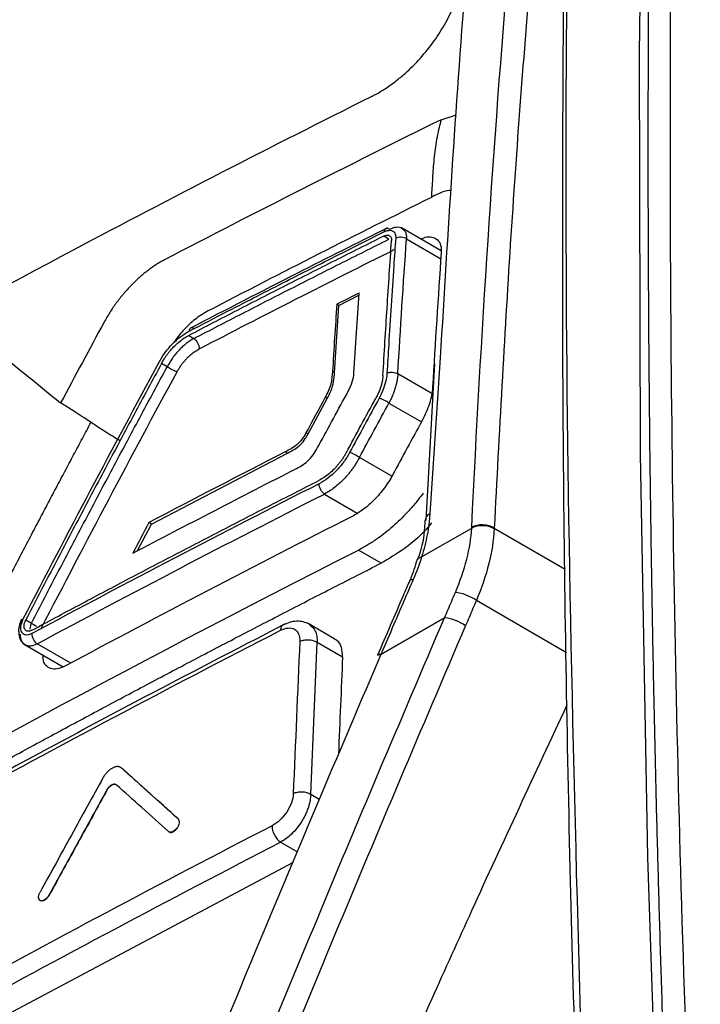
# Model space of a CAD drawing. Header units: millimetres. Extents: x -155 to 1130, y -373 to 1265.
# Tile 53 of 198: x 911 to 932, y 14 to 45. Entities that reach past the tile are written whole.
import ezdxf

# ---------------------------------------------------------------- set-up
doc = ezdxf.new("R2010")
doc.units = ezdxf.units.MM

msp = doc.modelspace()

# ---------------------------------------------------------------- linework, layer by layer
at = {"color": 7, "linetype": 'Continuous', "lineweight": 25}
for p, q in [((923.996, 41.57), (924.472, 41.718)), ((923.992, 37.45), (922.745, 38.172)), ((922.352, 37.818), (922.189, 37.914)), ((920.781, 35.733), (921.408, 36.061)), ((920.642, 33.625), (920.781, 35.733)), ((920.781, 35.733), (920.713, 35.773)), ((916.059, 34.794), (916.223, 34.699)), ((915.383, 33.811), (915.206, 33.913)), ((923.778, 33.919), (923.506, 28.98)), ((920.642, 33.625), (920.578, 33.662)), ((919.809, 31.702), (920.412, 32.815)), ((920.412, 32.815), (920.349, 32.852)), ((919.809, 31.702), (919.745, 31.739)), ((914.888, 28.869), (919.164, 31.101)), ((919.164, 31.101), (919.096, 31.14)), ((914.436, 28.021), (914.888, 28.869)), ((914.888, 28.869), (914.806, 28.917)), ((923.377, 27.839), (924.951, 28.747)), ((925.659, 28.748), (925.659, 28.748)), ((922.108, 27.645), (921.398, 28.056)), ((923.377, 27.839), (923.377, 27.839)), ((925.101, 26.478), (927.929, 24.842)), ((910.942, 25.862), (911.119, 25.76)), ((920.651, 25.262), (919.816, 25.745)), ((924.099, 25.933), (922.099, 24.778)), ((922.099, 24.779), (924.1, 25.933)), ((910.921, 25.078), (912.114, 24.388)), ((919.893, 20.379), (920.098, 25.16)), ((920.098, 25.16), (920.895, 24.699)), ((921.993, 24.752), (921.993, 24.751)), ((913.954, 21.208), (913.947, 21.212)), ((913.501, 20.531), (913.494, 20.535)), ((915.735, 19.611), (915.728, 19.615)), ((919.337, 18.242), (909.407, 12.962)), ((911.673, 17.213), (911.666, 17.217))]:
    msp.add_line(p, q, dxfattribs=at)
at = {"color": 8, "linetype": 'Continuous', "lineweight": 25}
for p, q in [((922.903, 37.827), (923.982, 37.203)), ((923.962, 34.096), (923.634, 29.193)), ((923.683, 32.982), (922.63, 33.591)), ((922.353, 32.673), (923.373, 32.083)), ((922.44, 30.374), (921.424, 30.962)), ((920.326, 29.816), (921.358, 29.219)), ((925.659, 28.748), (927.887, 27.459)), ((912.353, 24.503), (911.301, 25.112)), ((920.159, 20.225), (919.893, 20.379)), ((918.945, 18.885), (919.476, 18.578))]:
    msp.add_line(p, q, dxfattribs=at)
at = {"color": 7, "linetype": 'Continuous', "lineweight": 25, "flags": 128}
for points in [[(933.009, 104.686), (932.059, 92.733), (931.304, 80.649), (930.746, 68.438), (930.384, 56.103), (930.218, 43.65), (930.249, 31.082), (930.476, 18.404), (930.9, 5.619)], [(922.099, 24.778), (922.048, 24.778), (922.013, 24.77), (921.994, 24.753), (921.993, 24.751)]]:
    msp.add_lwpolyline(points, dxfattribs=at)
at = {"color": 8, "linetype": 'Continuous', "lineweight": 25, "flags": 128}
for points in [[(923.009, 27.109), (923.01, 27.111), (923.029, 27.128), (923.064, 27.136), (923.115, 27.136)], [(921.993, 24.752), (921.994, 24.754), (922.013, 24.77), (922.049, 24.779), (922.099, 24.779)]]:
    msp.add_lwpolyline(points, dxfattribs=at)
at = {"color": 7, "linetype": 'Continuous', "lineweight": 25}
for centre, radius, start, end in [((923.743, 28.96), 0.257, 115.1007, 174.0666), ((925.277, 28.077), 0.745, 59.3118, 115.9415), ((923.84, 24.26), 1.693, 57.145, 81.194), ((924.537, 25.914), 0.437, 177.4848, 177.5515), ((923.841, 24.266), 1.687, 57.0659, 81.1945), ((922.536, 24.759), 0.437, 177.4848, 177.5515)]:
    msp.add_arc(centre, radius, start, end, dxfattribs=at)
for points, knots in [([(930.499, 40.686), (930.5, 41.454), (930.501, 42.989), (930.511, 45.287), (930.527, 47.581), (930.55, 49.871), (930.58, 52.156), (930.616, 54.438), (930.659, 56.715), (930.708, 58.988), (930.763, 61.256), (930.826, 63.521), (930.894, 65.781), (930.97, 68.037), (931.052, 70.288), (931.14, 72.536), (931.235, 74.779), (931.337, 77.018), (931.445, 79.253), (931.56, 81.484), (931.681, 83.71), (931.809, 85.933), (931.943, 88.151), (932.084, 90.364), (932.231, 92.574), (932.385, 94.779), (932.546, 96.98), (932.713, 99.177), (932.887, 101.37), (933.066, 103.559), (933.192, 105.014), (933.255, 105.742)], [0, 0, 0, 0, 0.034507, 0.069008, 0.103505, 0.137997, 0.172486, 0.206971, 0.241452, 0.275931, 0.310407, 0.344882, 0.379354, 0.413825, 0.448296, 0.482765, 0.517235, 0.551704, 0.586175, 0.620646, 0.655118, 0.689592, 0.724069, 0.758548, 0.793029, 0.827514, 0.862002, 0.896495, 0.930992, 0.965493, 1, 1, 1, 1]), ([(928.254, 63.807), (928.185, 61.939), (927.955, 55.706), (927.8, 44.964), (927.782, 31.59), (927.999, 18.318), (928.287, 9.122), (928.478, 4.443), (928.492, 4.086)], [0, 0, 0, 0, 0.096118, 0.32066, 0.545201, 0.769742, 0.982466, 1, 1, 1, 1]), ([(926.114, 59.41), (925.929, 57.823), (925.408, 53.341), (924.622, 44.947), (924.201, 38.02), (923.962, 34.096)], [0, 0, 0, 0, 0.191932, 0.542144, 1, 1, 1, 1]), ([(921.82, 42.307), (921.87, 42.333), (921.97, 42.384), (922.121, 42.472), (922.27, 42.567), (922.419, 42.67), (922.567, 42.78), (922.713, 42.898), (922.978, 43.126), (923.348, 43.494), (923.781, 44.036), (924.15, 44.614), (924.39, 45.111), (924.537, 45.504), (924.623, 45.795), (924.686, 46.078), (924.707, 46.259), (924.717, 46.349)], [0, 0, 0, 0, 0.036061, 0.071851, 0.107482, 0.143071, 0.178733, 0.214582, 0.250733, 0.375423, 0.500231, 0.625059, 0.749866, 0.812757, 0.875006, 0.937218, 1, 1, 1, 1]), ([(899.795, 30.489), (899.796, 30.489), (903.926, 32.873), (911.166, 36.879), (918.653, 40.728), (921.82, 42.307)], [0.0708633, 0.0708633, 0.0708633, 0.0708633, 0.0708854, 0.3208854, 0.500022, 0.500022, 0.500022, 0.500022]), ([(923.694, 39.139), (923.706, 39.333), (923.718, 39.53), (923.742, 39.93), (923.755, 40.133), (923.796, 40.542), (923.824, 40.748), (923.898, 41.159), (923.944, 41.365), (923.996, 41.57)], [0, 0, 0, 0, 0.25, 0.25, 0.5, 0.5, 0.75, 0.75, 1, 1, 1, 1]), ([(931.215, 6.257), (931.181, 7.086), (931.115, 8.743), (931.024, 11.225), (930.94, 13.703), (930.863, 16.176), (930.794, 18.646), (930.732, 21.111), (930.677, 23.572), (930.629, 26.029), (930.589, 28.483), (930.556, 30.932), (930.531, 33.377), (930.513, 35.818), (930.501, 38.255), (930.5, 39.876), (930.499, 40.686)], [0, 0, 0, 0, 0.07144, 0.142875, 0.214305, 0.285732, 0.357156, 0.428578, 0.5, 0.571422, 0.642844, 0.714268, 0.785695, 0.857125, 0.92856, 1, 1, 1, 1]), ([(924.313, 39.347), (924.292, 39.346), (924.105, 39.344), (923.887, 39.236), (923.694, 39.14)], [0, 0, 0, 0, 0.114995, 1, 1, 1, 1]), ([(916.079, 34.932), (916.486, 35.143), (917.5, 35.668), (919.104, 36.489), (920.742, 37.318), (921.772, 37.833), (922.212, 38.054)], [0, 0, 0, 0, 0.200631, 0.500002, 0.786066, 1, 1, 1, 1]), ([(922.301, 38.171), (921.358, 37.699), (919.275, 36.655), (917.219, 35.594), (916.093, 35.012)], [0, 0, 0, 0, 0.45248, 1, 1, 1, 1]), ([(922.212, 38.054), (922.213, 38.065), (922.216, 38.087), (922.225, 38.115), (922.241, 38.138), (922.262, 38.154), (922.303, 38.166), (922.344, 38.147), (922.374, 38.132)], [0, 0, 0, 0, 0.118076, 0.242605, 0.37132, 0.502484, 0.633685, 1, 1, 1, 1]), ([(922.212, 38.054), (922.223, 38.059), (922.254, 38.073), (922.313, 38.092), (922.393, 38.101), (922.465, 38.081), (922.517, 38.038), (922.547, 37.987), (922.564, 37.925), (922.563, 37.875), (922.563, 37.85)], [0, 0, 0, 0, 0.0560284, 0.1579543, 0.3057039, 0.4984721, 0.6256555, 0.7524416, 0.8751151, 1, 1, 1, 1]), ([(922.374, 38.132), (922.412, 38.15), (922.487, 38.185), (922.62, 38.205), (922.723, 38.205), (922.759, 38.164), (922.759, 38.163)], [0, 0, 0, 0, 0.260465, 0.514135, 0.999006, 1, 1, 1, 1]), ([(922.189, 37.914), (921.674, 37.656), (920.645, 37.141), (919.11, 36.363), (917.58, 35.582), (916.566, 35.057), (916.059, 34.794)], [0, 0, 0, 0, 0.250023, 0.500027, 0.750017, 1, 1, 1, 1]), ([(916.223, 34.699), (916.73, 34.961), (917.744, 35.486), (919.273, 36.268), (920.809, 37.046), (921.838, 37.561), (922.352, 37.818)], [0, 0, 0, 0, 0.250005, 0.500003, 0.749999, 1, 1, 1, 1]), ([(922.162, 33.535), (922.205, 34.243), (922.29, 35.658), (922.386, 37.067), (922.434, 37.772)], [0, 0, 0, 0, 0.499877, 1, 1, 1, 1]), ([(922.189, 37.914), (922.204, 37.921), (922.234, 37.934), (922.278, 37.944), (922.318, 37.945), (922.354, 37.936), (922.385, 37.919), (922.409, 37.893), (922.426, 37.859), (922.435, 37.818), (922.435, 37.787), (922.434, 37.772)], [0, 0, 0, 0, 0.110603, 0.221263, 0.332009, 0.442872, 0.553882, 0.66507, 0.776466, 0.888099, 1, 1, 1, 1]), ([(922.563, 37.85), (922.543, 37.558), (922.494, 36.854), (922.421, 35.738), (922.35, 34.617), (922.308, 33.909), (922.29, 33.612)], [0, 0, 0, 0, 0.207429, 0.499999, 0.790826, 1, 1, 1, 1]), ([(922.903, 37.827), (922.863, 37.854), (922.801, 37.876), (922.67, 37.885), (922.606, 37.871), (922.563, 37.85)], [0, 0, 0, 0, 0.5, 0.5, 1, 1, 1, 1]), ([(923.346, 37.824), (923.411, 37.85), (923.561, 37.909), (923.761, 37.886), (923.919, 37.774), (923.996, 37.599), (923.995, 37.457), (923.995, 37.4)], [0, 0, 0, 0, 0.174775, 0.399718, 0.623992, 0.848014, 1, 1, 1, 1]), ([(915.297, 37.168), (915.252, 37.144), (915.162, 37.095), (915.027, 37.011), (914.894, 36.921), (914.762, 36.824), (914.632, 36.72), (914.502, 36.608), (914.375, 36.489), (914.207, 36.322), (914.006, 36.1), (913.782, 35.817), (913.578, 35.521), (913.461, 35.315), (913.402, 35.211)], [0, 0, 0, 0, 0.063202, 0.125768, 0.187913, 0.249857, 0.31182, 0.374023, 0.436686, 0.500023, 0.626528, 0.750803, 0.874677, 1, 1, 1, 1]), ([(916.66, 35.563), (916.54, 35.492), (916.3, 35.35), (915.959, 35.033), (915.717, 34.766), (915.613, 34.599), (915.593, 34.566)], [0, 0, 0, 0, 0.309752, 0.617737, 0.925786, 1, 1, 1, 1]), ([(916.079, 34.932), (916.08, 34.943), (916.083, 34.966), (916.09, 34.99), (916.105, 35.014), (916.133, 35.038), (916.183, 35.045), (916.224, 35.023), (916.244, 35.013)], [0, 0, 0, 0, 0.1174558, 0.2411141, 0.3166741, 0.5006975, 0.7592882, 1, 1, 1, 1]), ([(915.129, 33.952), (915.241, 34.16), (915.389, 34.361), (915.716, 34.699), (915.899, 34.839), (916.079, 34.932)], [0, 0, 0, 0, 0.5, 0.5, 1, 1, 1, 1]), ([(915.206, 33.913), (915.225, 33.949), (915.263, 34.016), (915.325, 34.111), (915.384, 34.195), (915.441, 34.268), (915.494, 34.332), (915.542, 34.386), (915.624, 34.473), (915.745, 34.585), (915.905, 34.707), (916.009, 34.766), (916.059, 34.794)], [0, 0, 0, 0, 0.0945385, 0.1813924, 0.2605606, 0.3320421, 0.3958359, 0.4519414, 0.500358, 0.677742, 0.8442865, 1, 1, 1, 1]), ([(916.223, 34.699), (916.143, 34.657), (916.023, 34.577), (915.867, 34.446), (915.756, 34.336), (915.65, 34.216), (915.518, 34.044), (915.433, 33.905), (915.383, 33.811)], [0, 0, 0, 0, 0.000263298, 0.000394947, 0.000526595, 0.000658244, 0.000789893, 0.001053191, 0.001053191, 0.001053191, 0.001053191]), ([(916.223, 34.699), (916.262, 34.674), (916.307, 34.625), (916.373, 34.504), (916.39, 34.436), (916.39, 34.387)], [0, 0, 0, 0, 0.5, 0.5, 1, 1, 1, 1]), ([(915.695, 33.655), (915.712, 33.686), (915.747, 33.747), (915.805, 33.836), (915.867, 33.921), (915.934, 34.002), (916.02, 34.096), (916.127, 34.197), (916.258, 34.298), (916.346, 34.348), (916.391, 34.373)], [0, 0, 0, 0, 0.101312, 0.200956, 0.299841, 0.398893, 0.499036, 0.664835, 0.830415, 1, 1, 1, 1]), ([(915.206, 33.913), (914.918, 33.381), (914.343, 32.315), (913.487, 30.711), (912.634, 29.101), (911.785, 27.484), (911.223, 26.403), (910.942, 25.862)], [0, 0, 0, 0, 0.199404, 0.399102, 0.599098, 0.799396, 1, 1, 1, 1]), ([(911.119, 25.76), (911.4, 26.301), (911.962, 27.382), (912.811, 28.998), (913.664, 30.609), (914.521, 32.213), (915.096, 33.278), (915.383, 33.811)], [0, 0, 0, 0, 0.200604, 0.400902, 0.600899, 0.800597, 1, 1, 1, 1]), ([(915.695, 33.655), (915.661, 33.663), (915.604, 33.684), (915.483, 33.745), (915.423, 33.782), (915.383, 33.811)], [0, 0, 0, 0, 0.5, 0.5, 1, 1, 1, 1]), ([(920.578, 33.662), (920.57, 33.536), (920.561, 33.407), (920.508, 33.203), (920.484, 33.133), (920.423, 32.992), (920.388, 32.922), (920.349, 32.852)], [0, 0, 0, 0, 0.5, 0.5, 0.75, 0.75, 1, 1, 1, 1]), ([(920.412, 32.815), (920.453, 32.891), (920.492, 32.968), (920.523, 33.044), (920.566, 33.147), (920.596, 33.251), (920.613, 33.348), (920.629, 33.443), (920.636, 33.535), (920.642, 33.625)], [0, 0, 0, 0, 0.27159, 0.27159, 0.27159, 0.640852, 0.640852, 0.640852, 1, 1, 1, 1]), ([(921.071, 33.042), (921.124, 33.139), (921.167, 33.238), (921.228, 33.433), (921.246, 33.526), (921.251, 33.615)], [0, 0, 0, 0, 0.5, 0.5, 1, 1, 1, 1]), ([(922.162, 33.535), (922.16, 33.504), (922.154, 33.44), (922.136, 33.336), (922.107, 33.222), (922.066, 33.099), (922.012, 32.966), (921.965, 32.877), (921.942, 32.831)], [0, 0, 0, 0, 0.14047, 0.291416, 0.45284, 0.624745, 0.807131, 1, 1, 1, 1]), ([(922.29, 33.612), (922.302, 33.617), (922.327, 33.628), (922.363, 33.636), (922.407, 33.642), (922.471, 33.644), (922.557, 33.63), (922.606, 33.604), (922.63, 33.591)], [0, 0, 0, 0, 0.1203721, 0.2474186, 0.3204397, 0.4920914, 0.7551737, 1, 1, 1, 1]), ([(922.63, 33.591), (922.628, 33.557), (922.623, 33.486), (922.606, 33.373), (922.579, 33.249), (922.542, 33.117), (922.493, 32.975), (922.431, 32.826), (922.379, 32.725), (922.353, 32.673)], [0, 0, 0, 0, 0.119635, 0.247009, 0.382123, 0.524979, 0.675577, 0.833917, 1, 1, 1, 1]), ([(923.721, 33.164), (923.711, 33.002), (923.678, 32.832), (923.567, 32.478), (923.49, 32.299), (923.393, 32.121)], [0, 0, 0, 0, 0.5, 0.5, 1, 1, 1, 1]), ([(921.013, 31.119), (921.167, 31.405), (921.476, 31.976), (921.786, 32.546), (921.942, 32.831)], [0, 0, 0, 0, 0.50017, 1, 1, 1, 1]), ([(922.353, 32.673), (922.314, 32.702), (922.255, 32.738), (922.135, 32.798), (922.079, 32.82), (922.045, 32.828)], [0, 0, 0, 0, 0.5, 0.5, 1, 1, 1, 1]), ([(912.991, 32.068), (912.918, 32.115), (912.758, 32.218), (912.544, 32.356), (912.349, 32.48), (912.19, 32.582), (912.088, 32.646), (912.037, 32.677)], [0, 0, 0, 0, 0.229715, 0.500201, 0.673107, 0.84001, 1, 1, 1, 1]), ([(887.832, 17.544), (887.883, 17.485), (887.985, 17.367), (888.139, 17.19), (888.292, 17.014), (888.445, 16.837), (888.598, 16.661), (888.751, 16.485), (888.903, 16.31), (889.056, 16.135), (889.208, 15.96), (889.361, 15.786), (889.513, 15.612), (889.665, 15.438), (889.817, 15.265), (889.969, 15.092), (890.12, 14.919), (890.272, 14.746), (890.423, 14.574), (890.574, 14.403), (890.723, 14.23), (890.886, 14.077), (891.072, 13.962), (891.277, 13.883), (891.499, 13.84), (891.736, 13.832), (891.987, 13.86), (892.248, 13.922), (892.519, 14.019), (892.796, 14.15), (893.077, 14.314), (893.358, 14.485), (893.639, 14.653), (893.919, 14.822), (894.199, 14.989), (894.478, 15.156), (894.756, 15.322), (895.034, 15.488), (895.311, 15.653), (895.587, 15.817), (895.863, 15.98), (896.139, 16.143), (896.413, 16.305), (896.687, 16.467), (896.96, 16.627), (897.233, 16.788), (897.505, 16.947), (897.776, 17.106), (898.047, 17.264), (898.317, 17.422), (898.587, 17.578), (898.855, 17.735), (899.123, 17.89), (899.391, 18.045), (899.657, 18.199), (899.923, 18.353), (900.189, 18.506), (900.453, 18.658), (900.717, 18.809), (900.981, 18.96), (901.243, 19.111), (901.505, 19.26), (901.767, 19.409), (902.027, 19.558), (902.287, 19.706), (902.546, 19.853), (902.805, 19.999), (903.063, 20.145), (903.32, 20.29), (903.576, 20.435), (903.832, 20.579), (904.087, 20.722), (904.341, 20.865), (904.594, 21.007), (904.847, 21.148), (905.099, 21.289), (905.351, 21.429), (905.601, 21.569), (905.851, 21.707), (906.1, 21.846), (906.349, 21.984), (906.596, 22.12), (906.843, 22.259), (907.088, 22.415), (907.33, 22.591), (907.567, 22.785), (907.799, 22.995), (908.024, 23.219), (908.241, 23.456), (908.448, 23.704), (908.646, 23.963), (908.833, 24.23), (909.008, 24.505), (909.169, 24.786), (909.318, 25.07), (909.464, 25.354), (909.61, 25.637), (909.756, 25.919), (909.901, 26.2), (910.046, 26.48), (910.191, 26.758), (910.335, 27.035), (910.479, 27.311), (910.622, 27.585), (910.765, 27.859), (910.907, 28.131), (911.049, 28.402), (911.191, 28.672), (911.332, 28.94), (911.473, 29.207), (911.613, 29.473), (911.753, 29.738), (911.892, 30.002), (912.031, 30.264), (912.17, 30.526), (912.308, 30.786), (912.445, 31.045), (912.582, 31.302), (912.719, 31.559), (912.855, 31.814), (912.946, 31.984), (912.991, 32.068)], [0, 0, 0, 0, 0.010142, 0.020255, 0.030339, 0.040394, 0.050419, 0.060415, 0.070382, 0.08032, 0.090229, 0.100109, 0.10996, 0.119781, 0.129574, 0.139337, 0.149072, 0.158777, 0.168453, 0.1781, 0.187715, 0.197252, 0.206704, 0.216094, 0.225437, 0.234743, 0.244024, 0.253288, 0.262549, 0.271822, 0.281124, 0.290422, 0.29969, 0.308929, 0.318139, 0.32732, 0.336472, 0.345594, 0.354687, 0.363751, 0.372786, 0.381791, 0.390768, 0.399715, 0.408633, 0.417522, 0.426381, 0.435212, 0.444013, 0.452785, 0.461528, 0.470242, 0.478927, 0.487582, 0.496209, 0.504806, 0.513374, 0.521913, 0.530423, 0.538904, 0.547355, 0.555778, 0.564171, 0.572535, 0.58087, 0.589176, 0.597453, 0.605701, 0.61392, 0.622109, 0.63027, 0.638401, 0.646503, 0.654577, 0.662621, 0.670636, 0.678622, 0.686579, 0.694506, 0.702405, 0.710275, 0.718115, 0.725914, 0.733643, 0.741309, 0.748923, 0.756494, 0.764029, 0.771534, 0.779012, 0.78647, 0.793914, 0.80135, 0.808789, 0.816236, 0.823668, 0.831072, 0.838446, 0.845791, 0.853106, 0.860393, 0.86765, 0.874878, 0.882077, 0.889247, 0.896387, 0.903499, 0.910581, 0.917634, 0.924658, 0.931653, 0.938619, 0.945556, 0.952463, 0.959341, 0.966191, 0.973011, 0.979802, 0.986564, 0.993296, 1, 1, 1, 1]), ([(912.991, 32.068), (913.146, 31.969), (913.301, 31.87), (913.608, 31.675), (913.759, 31.581), (913.906, 31.492)], [0, 0, 0, 0, 0.5, 0.5, 1, 1, 1, 1]), ([(919.745, 31.739), (919.707, 31.669), (919.667, 31.601), (919.572, 31.472), (919.517, 31.411), (919.4, 31.314), (919.338, 31.274), (919.217, 31.203), (919.157, 31.171), (919.096, 31.14)], [0, 0, 0, 0, 0.25, 0.25, 0.5, 0.5, 0.75, 0.75, 1, 1, 1, 1]), ([(919.164, 31.101), (919.24, 31.141), (919.316, 31.181), (919.391, 31.229), (919.452, 31.268), (919.513, 31.312), (919.57, 31.367), (919.627, 31.422), (919.68, 31.49), (919.724, 31.559), (919.755, 31.605), (919.783, 31.654), (919.809, 31.702)], [0, 0, 0, 0, 0.315241, 0.315241, 0.315241, 0.568381, 0.568381, 0.568381, 0.826927, 0.826927, 0.826927, 1, 1, 1, 1]), ([(919.446, 30.617), (919.513, 30.651), (919.58, 30.689), (919.713, 30.78), (919.78, 30.835), (919.902, 30.959), (919.959, 31.031), (920.058, 31.178), (920.102, 31.254), (920.143, 31.332)], [0, 0, 0, 0, 0.25, 0.25, 0.5, 0.5, 0.75, 0.75, 1, 1, 1, 1]), ([(921.013, 31.119), (920.996, 31.088), (920.961, 31.026), (920.903, 30.935), (920.841, 30.846), (920.774, 30.76), (920.704, 30.678), (920.607, 30.574), (920.479, 30.456), (920.318, 30.333), (920.208, 30.272), (920.153, 30.241)], [0, 0, 0, 0, 0.0833, 0.166602, 0.249906, 0.333213, 0.416521, 0.499832, 0.66432, 0.83104, 1, 1, 1, 1]), ([(921.115, 31.116), (921.059, 31.011), (920.995, 30.91), (920.852, 30.716), (920.773, 30.623), (920.525, 30.37), (920.341, 30.231), (920.159, 30.139)], [0, 0, 0, 0, 0.25, 0.25, 0.5, 0.5, 1, 1, 1, 1]), ([(921.424, 30.962), (921.405, 30.927), (921.368, 30.858), (921.305, 30.755), (921.239, 30.655), (921.169, 30.558), (921.095, 30.463), (921.018, 30.372), (920.918, 30.264), (920.793, 30.143), (920.641, 30.016), (920.485, 29.904), (920.379, 29.846), (920.326, 29.816)], [0, 0, 0, 0, 0.0713893, 0.1427797, 0.2141712, 0.2855638, 0.3569575, 0.4283523, 0.4997482, 0.6229399, 0.7473768, 0.8730624, 1, 1, 1, 1]), ([(921.424, 30.962), (921.385, 30.99), (921.326, 31.027), (921.206, 31.086), (921.15, 31.108), (921.115, 31.116)], [0, 0, 0, 0, 0.5, 0.5, 1, 1, 1, 1]), ([(922.464, 30.411), (922.389, 30.271), (922.303, 30.136), (922.113, 29.879), (922.008, 29.755), (921.789, 29.531), (921.673, 29.428), (921.435, 29.248), (921.314, 29.173), (921.192, 29.111)], [0, 0, 0, 0, 0.25, 0.25, 0.5, 0.5, 0.75, 0.75, 1, 1, 1, 1]), ([(911.129, 25.537), (911.624, 25.802), (912.615, 26.332), (914.109, 27.121), (915.61, 27.907), (917.117, 28.689), (918.631, 29.468), (919.646, 29.983), (920.153, 30.241)], [0, 0, 0, 0, 0.166549, 0.333141, 0.499778, 0.666465, 0.833204, 1, 1, 1, 1]), ([(920.326, 29.816), (920.287, 29.842), (920.242, 29.891), (920.177, 30.013), (920.161, 30.08), (920.161, 30.129)], [0, 0, 0, 0, 0.5, 0.5, 1, 1, 1, 1]), ([(923.43, 29.845), (923.392, 29.794), (923.314, 29.691), (923.194, 29.542), (923.069, 29.396), (922.942, 29.254), (922.782, 29.086), (922.587, 28.897), (922.356, 28.692), (922.198, 28.57), (922.119, 28.508)], [0, 0, 0, 0, 0.100201, 0.200053, 0.299784, 0.399624, 0.499802, 0.666752, 0.833129, 1, 1, 1, 1]), ([(923.634, 29.193), (923.623, 28.98), (923.596, 28.76), (923.532, 28.422), (923.506, 28.307), (923.448, 28.075), (923.414, 27.956), (923.377, 27.839)], [0, 0, 0, 0, 0.5, 0.5, 0.75, 0.75, 1, 1, 1, 1]), ([(923.691, 28.908), (923.635, 28.839), (923.373, 28.525), (922.83, 28.068), (922.348, 27.786), (922.108, 27.645)], [0, 0, 0, 0, 0.12212, 0.562028, 1, 1, 1, 1]), ([(923.481, 28.986), (923.478, 28.913), (923.463, 28.564), (923.397, 28.139), (923.257, 27.787), (923.247, 27.764)], [0, 0, 0, 0, 0.198444, 0.947157, 1, 1, 1, 1]), ([(924.951, 28.747), (924.951, 28.748), (924.951, 28.748), (924.951, 28.748), (924.952, 28.756), (924.952, 28.764), (924.953, 28.772)], [-0.00000006, -0.00000006, -0.00000006, -0.00000006, 0, 0, 0, 0.00003095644, 0.00003095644, 0.00003095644, 0.00003095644]), ([(925.659, 28.748), (925.566, 28.808), (925.436, 28.844), (925.176, 28.853), (925.045, 28.825), (924.953, 28.772)], [0, 0, 0, 0, 0.5, 0.5, 1, 1, 1, 1]), ([(922.119, 28.508), (922.071, 28.473), (921.976, 28.403), (921.832, 28.306), (921.688, 28.215), (921.543, 28.131), (921.447, 28.081), (921.398, 28.056)], [0, 0, 0, 0, 0.200537, 0.400345, 0.599884, 0.799615, 1, 1, 1, 1]), ([(924.439, 26.724), (924.583, 27.074), (924.709, 27.424), (924.884, 28.106), (924.931, 28.435), (924.951, 28.747)], [0, 0, 0, 0, 0.5, 0.5, 1, 1, 1, 1]), ([(925.658, 28.718), (925.637, 28.372), (925.585, 28.007), (925.396, 27.253), (925.259, 26.864), (925.101, 26.478)], [0, 0, 0, 0, 0.5, 0.5, 1, 1, 1, 1]), ([(925.659, 28.748), (925.659, 28.748), (925.659, 28.748), (925.659, 28.748), (925.659, 28.738), (925.658, 28.728), (925.658, 28.718)], [-0.00000006, -0.00000006, -0.00000006, -0.00000006, 0, 0, 0, 0.00003690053, 0.00003690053, 0.00003690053, 0.00003690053]), ([(881.497, 4.201), (881.933, 4.487), (882.806, 5.06), (884.123, 5.915), (885.447, 6.767), (886.777, 7.615), (888.114, 8.459), (889.457, 9.301), (890.807, 10.138), (892.164, 10.972), (893.527, 11.803), (894.896, 12.63), (896.272, 13.454), (897.654, 14.273), (899.043, 15.09), (900.438, 15.902), (901.84, 16.711), (903.247, 17.517), (904.661, 18.318), (906.081, 19.116), (907.508, 19.911), (908.94, 20.701), (910.379, 21.488), (911.824, 22.271), (913.275, 23.05), (914.732, 23.826), (916.195, 24.597), (917.664, 25.365), (919.139, 26.129), (920.62, 26.89), (921.612, 27.393), (922.108, 27.645)], [0, 0, 0, 0, 0.034483, 0.068965, 0.103448, 0.137931, 0.172414, 0.206896, 0.241379, 0.275862, 0.310345, 0.344827, 0.37931, 0.413793, 0.448276, 0.482759, 0.517241, 0.551724, 0.586207, 0.62069, 0.655173, 0.689655, 0.724138, 0.758621, 0.793104, 0.827586, 0.862069, 0.896552, 0.931035, 0.965517, 1, 1, 1, 1]), ([(923.234, 27.76), (923.17, 27.549), (923.091, 27.289), (922.972, 27.026), (922.949, 26.976)], [0, 0, 0, 0, 0.8112135, 1, 1, 1, 1]), ([(923.009, 27.109), (922.938, 26.945), (922.598, 26.16), (922.26, 25.374), (921.993, 24.752)], [0, 0, 0, 0, 0.208622, 1, 1, 1, 1]), ([(923.115, 27.136), (922.912, 26.668), (922.71, 26.2), (922.509, 25.731), (922.372, 25.414), (922.236, 25.096), (922.099, 24.779)], [0, 0, 0, 0, 0.001574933, 0.001574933, 0.001574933, 0.002642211, 0.002642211, 0.002642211, 0.002642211]), ([(924.1, 25.933), (924.174, 26.107), (924.248, 26.28), (924.323, 26.454), (924.362, 26.544), (924.401, 26.634), (924.439, 26.724)], [0, 0, 0, 0, 0.0005828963, 0.0005828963, 0.0005828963, 0.0008860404, 0.0008860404, 0.0008860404, 0.0008860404]), ([(925.101, 26.478), (925.008, 26.539), (924.883, 26.6), (924.638, 26.691), (924.519, 26.72), (924.439, 26.724)], [0, 0, 0, 0, 0.5, 0.5, 1, 1, 1, 1]), ([(925.101, 26.478), (925.061, 26.386), (925.022, 26.294), (924.982, 26.202), (924.908, 26.029), (924.833, 25.855), (924.759, 25.682)], [0, 0, 0, 0, 0.0003092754, 0.0003092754, 0.0003092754, 0.0008918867, 0.0008918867, 0.0008918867, 0.0008918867]), ([(919.088, 25.735), (917.502, 24.915), (913.999, 23.104), (910.572, 21.245), (908.695, 20.228)], [0, 0, 0, 0, 0.4524812, 1, 1, 1, 1]), ([(910.81, 25.891), (910.779, 25.814), (910.732, 25.697), (910.713, 25.555), (910.716, 25.497), (910.718, 25.477)], [0, 0, 0, 0, 0.559385, 0.851149, 1, 1, 1, 1]), ([(911.13, 25.433), (911.064, 25.397), (910.998, 25.382), (910.888, 25.396), (910.844, 25.426), (910.789, 25.52), (910.779, 25.586), (910.795, 25.734), (910.821, 25.816), (910.863, 25.896)], [0, 0, 0, 0, 0.25, 0.25, 0.5, 0.5, 0.75, 0.75, 1, 1, 1, 1]), ([(911.129, 25.537), (911.115, 25.53), (911.087, 25.517), (911.046, 25.506), (911.007, 25.504), (910.971, 25.511), (910.941, 25.527), (910.916, 25.553), (910.898, 25.587), (910.887, 25.628), (910.887, 25.661), (910.887, 25.678)], [0, 0, 0, 0, 0.105447, 0.212282, 0.320516, 0.430164, 0.541236, 0.653745, 0.767701, 0.883116, 1, 1, 1, 1]), ([(911.119, 25.76), (911.105, 25.731), (911.084, 25.673), (911.073, 25.61), (911.071, 25.578), (911.071, 25.571)], [0, 0, 0, 0, 0.00002715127, 0.00005430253, 0.00006095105, 0.00006095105, 0.00006095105, 0.00006095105]), ([(915.99, 6.466), (916.651, 8.098), (917.314, 9.728), (918.65, 12.982), (919.321, 14.607), (920.673, 17.852), (921.352, 19.471), (922.72, 22.706), (923.409, 24.32), (924.099, 25.933)], [0, 0, 0, 0, 0.25, 0.25, 0.5, 0.5, 0.75, 0.75, 1, 1, 1, 1]), ([(924.759, 25.682), (924.068, 24.07), (923.379, 22.456), (922.011, 19.222), (921.331, 17.603), (919.979, 14.359), (919.307, 12.735), (917.971, 9.482), (917.308, 7.852), (916.647, 6.22)], [0, 0, 0, 0, 0.25, 0.25, 0.5, 0.5, 0.75, 0.75, 1, 1, 1, 1]), ([(919.85, 25.726), (919.789, 25.754), (919.668, 25.811), (919.453, 25.827), (919.231, 25.795), (919.087, 25.73), (919.016, 25.698)], [0, 0, 0, 0, 0.257015, 0.510146, 0.759085, 1, 1, 1, 1]), ([(910.718, 25.477), (910.718, 25.457), (910.72, 25.356), (910.776, 25.194), (910.877, 25.114), (910.928, 25.074)], [0, 0, 0, 0, 0.10934, 0.551981, 1, 1, 1, 1]), ([(911.301, 25.112), (911.28, 25.101), (911.239, 25.08), (911.178, 25.059), (911.12, 25.045), (911.064, 25.041), (911.012, 25.044), (910.964, 25.056), (910.887, 25.092), (910.799, 25.192), (910.775, 25.334), (910.778, 25.416), (910.778, 25.416)], [0, 0, 0, 0, 0.0730507, 0.1456306, 0.2177415, 0.2893848, 0.3605624, 0.4312758, 0.5015268, 0.7400931, 0.9976394, 1, 1, 1, 1]), ([(911.131, 25.422), (911.131, 25.373), (911.148, 25.306), (911.215, 25.185), (911.261, 25.137), (911.301, 25.112)], [0, 0, 0, 0, 0.5, 0.5, 1, 1, 1, 1]), ([(918.942, 25.536), (919.108, 25.621), (919.271, 25.633), (919.496, 25.504), (919.557, 25.364), (919.55, 25.187)], [0, 0, 0, 0, 0.5, 0.5, 1, 1, 1, 1]), ([(919.55, 25.187), (919.565, 25.194), (919.597, 25.209), (919.654, 25.225), (919.717, 25.236), (919.785, 25.241), (919.855, 25.238), (919.925, 25.228), (919.99, 25.211), (920.049, 25.188), (920.082, 25.169), (920.098, 25.16)], [0, 0, 0, 0, 0.099357, 0.204612, 0.315014, 0.429364, 0.545982, 0.663119, 0.778932, 0.89171, 1, 1, 1, 1]), ([(920.895, 24.699), (920.889, 24.804), (920.876, 25.013), (920.772, 25.199), (920.669, 25.239), (920.644, 25.249)], [0, 0, 0, 0, 0.429219, 0.858463, 1, 1, 1, 1]), ([(912.167, 24.407), (912.085, 24.371), (911.922, 24.301), (911.709, 24.319), (911.556, 24.432), (911.477, 24.587), (911.482, 24.714), (911.484, 24.752)], [0, 0, 0, 0, 0.225589, 0.451186, 0.676618, 0.902132, 1, 1, 1, 1]), ([(922.099, 24.778), (921.475, 23.321), (920.853, 21.864), (919.617, 18.944), (919.002, 17.482), (917.167, 13.089), (915.956, 10.153), (914.759, 7.208)], [0, 0, 0, 0, 0.25, 0.25, 0.5, 0.5, 1, 1, 1, 1]), ([(922.468, 11.2), (923.293, 13.049), (925.086, 17.071), (926.949, 21.044), (927.956, 23.191)], [0, 0, 0, 0, 0.459728, 1, 1, 1, 1]), ([(913.947, 21.212), (913.938, 21.218), (913.921, 21.232), (913.891, 21.246), (913.859, 21.254), (913.823, 21.257), (913.785, 21.254), (913.746, 21.245), (913.705, 21.231), (913.663, 21.211), (913.621, 21.187), (913.58, 21.157), (913.539, 21.123), (913.5, 21.086), (913.463, 21.044), (913.428, 21), (913.396, 20.953), (913.377, 20.921), (913.367, 20.904)], [0, 0, 0, 0, 0.062399, 0.124996, 0.187386, 0.249795, 0.312392, 0.374775, 0.437193, 0.499789, 0.562165, 0.62459, 0.687186, 0.749554, 0.811984, 0.874578, 0.937253, 1, 1, 1, 1]), ([(915.728, 19.615), (915.431, 19.881), (914.985, 20.281), (914.391, 20.813), (914.095, 21.079), (913.947, 21.212)], [0, 0, 0, 0, 0.5, 0.75, 1, 1, 1, 1]), ([(915.735, 19.611), (915.42, 19.892), (914.826, 20.425), (914.233, 20.957), (913.954, 21.208)], [0, 0, 0, 0, 0.529111, 1, 1, 1, 1]), ([(913.367, 20.904), (913.202, 20.605), (912.871, 20.006), (912.211, 18.808), (911.717, 17.909), (911.388, 17.309)], [0, 0, 0, 0, 0.25, 0.5, 1, 1, 1, 1]), ([(913.494, 20.535), (913.192, 19.989), (912.582, 18.884), (911.974, 17.777), (911.666, 17.217)], [0, 0, 0, 0, 0.494049, 1, 1, 1, 1]), ([(913.501, 20.531), (913.348, 20.255), (913.043, 19.702), (912.433, 18.597), (911.977, 17.767), (911.673, 17.213)], [0, 0, 0, 0, 0.25, 0.5, 1, 1, 1, 1]), ([(913.494, 20.535), (913.499, 20.543), (913.508, 20.56), (913.53, 20.591), (913.554, 20.619), (913.58, 20.645), (913.6, 20.662), (913.621, 20.676), (913.649, 20.693), (913.676, 20.704), (913.703, 20.71), (913.722, 20.711), (913.739, 20.71), (913.756, 20.706), (913.771, 20.699), (913.779, 20.692), (913.784, 20.689)], [0, 0, 0, 0, 0.062425, 0.125048, 0.249694, 0.312316, 0.374734, 0.437164, 0.499787, 0.624431, 0.687054, 0.749463, 0.811905, 0.874529, 0.937225, 1, 1, 1, 1]), ([(913.501, 20.531), (913.514, 20.555), (913.531, 20.579), (913.549, 20.6), (913.567, 20.622), (913.587, 20.641), (913.607, 20.657), (913.627, 20.673), (913.648, 20.685), (913.669, 20.694), (913.689, 20.702), (913.709, 20.707), (913.728, 20.707), (913.746, 20.707), (913.763, 20.703), (913.777, 20.695), (913.782, 20.692), (913.786, 20.689), (913.791, 20.685)], [0, 0, 0, 0, 0.187007, 0.187007, 0.187007, 0.374022, 0.374022, 0.374022, 0.560919, 0.560919, 0.560919, 0.747504, 0.747504, 0.747504, 0.933752, 0.933752, 0.933752, 1, 1, 1, 1]), ([(915.426, 19.215), (915.146, 19.466), (914.598, 19.958), (914.051, 20.449), (913.784, 20.689)], [0, 0, 0, 0, 0.510599, 1, 1, 1, 1]), ([(919.893, 20.379), (919.877, 20.389), (919.841, 20.409), (919.775, 20.433), (919.701, 20.451), (919.622, 20.459), (919.542, 20.458), (919.467, 20.447), (919.4, 20.429), (919.362, 20.413), (919.345, 20.404)], [0.0000573, 0.0000573, 0.0000573, 0.0000573, 0.1250598, 0.2500623, 0.3750648, 0.5000673, 0.6250698, 0.7500723, 0.8750748, 1.0000009, 1.0000009, 1.0000009, 1.0000009]), ([(919.345, 20.404), (919.337, 20.227), (919.261, 20.015), (919.015, 19.643), (918.847, 19.485), (918.68, 19.399)], [0, 0, 0, 0, 0.5, 0.5, 1, 1, 1, 1]), ([(919.893, 20.379), (919.891, 20.35), (919.888, 20.288), (919.873, 20.186), (919.848, 20.073), (919.81, 19.948), (919.758, 19.813), (919.689, 19.67), (919.581, 19.482), (919.428, 19.276), (919.243, 19.09), (919.083, 18.965), (918.987, 18.909), (918.945, 18.885)], [0, 0, 0, 0, 0.055536, 0.116377, 0.182523, 0.253973, 0.330726, 0.412782, 0.500139, 0.663052, 0.800701, 0.913031, 1, 1, 1, 1]), ([(915.728, 19.615), (915.74, 19.604), (915.749, 19.589), (915.755, 19.571), (915.761, 19.554), (915.763, 19.533), (915.762, 19.511), (915.761, 19.488), (915.756, 19.464), (915.749, 19.439), (915.741, 19.415), (915.729, 19.389), (915.716, 19.365), (915.702, 19.341), (915.685, 19.317), (915.667, 19.296), (915.649, 19.275), (915.629, 19.256), (915.608, 19.241), (915.588, 19.225), (915.566, 19.213), (915.546, 19.205), (915.525, 19.197), (915.505, 19.193), (915.487, 19.193), (915.469, 19.193), (915.452, 19.198), (915.438, 19.206), (915.434, 19.209), (915.43, 19.212), (915.426, 19.215)], [0, 0, 0, 0, 0.107163, 0.107163, 0.107163, 0.214317, 0.214317, 0.214317, 0.3216, 0.3216, 0.3216, 0.429117, 0.429117, 0.429117, 0.536825, 0.536825, 0.536825, 0.644597, 0.644597, 0.644597, 0.752274, 0.752274, 0.752274, 0.859743, 0.859743, 0.859743, 0.966982, 0.966982, 0.966982, 1, 1, 1, 1]), ([(915.433, 19.211), (915.441, 19.206), (915.456, 19.195), (915.495, 19.186), (915.553, 19.196), (915.627, 19.241), (915.695, 19.312), (915.746, 19.398), (915.772, 19.486), (915.77, 19.549), (915.754, 19.589), (915.741, 19.603), (915.735, 19.611)], [0, 0, 0, 0, 0.062786, 0.125757, 0.250511, 0.375281, 0.500101, 0.624947, 0.749794, 0.874614, 0.937243, 1, 1, 1, 1]), ([(918.68, 19.399), (918.678, 19.361), (918.682, 19.315), (918.706, 19.215), (918.726, 19.162), (918.779, 19.06), (918.811, 19.013), (918.878, 18.936), (918.913, 18.906), (918.945, 18.885)], [0, 0, 0, 0, 0.25, 0.25, 0.5, 0.5, 0.75, 0.75, 1, 1, 1, 1]), ([(911.666, 17.217), (911.652, 17.193), (911.636, 17.169), (911.618, 17.148), (911.601, 17.126), (911.581, 17.107), (911.561, 17.091), (911.54, 17.075), (911.519, 17.063), (911.499, 17.054), (911.479, 17.046), (911.459, 17.041), (911.441, 17.041), (911.422, 17.04), (911.406, 17.044), (911.392, 17.052), (911.378, 17.06), (911.367, 17.072), (911.359, 17.088), (911.351, 17.103), (911.346, 17.122), (911.344, 17.143), (911.343, 17.164), (911.345, 17.187), (911.35, 17.211), (911.356, 17.235), (911.364, 17.261), (911.376, 17.286), (911.38, 17.294), (911.384, 17.301), (911.388, 17.309)], [0, 0, 0, 0, 0.107641, 0.107641, 0.107641, 0.215288, 0.215288, 0.215288, 0.322854, 0.322854, 0.322854, 0.430251, 0.430251, 0.430251, 0.537487, 0.537487, 0.537487, 0.644647, 0.644647, 0.644647, 0.751843, 0.751843, 0.751843, 0.859171, 0.859171, 0.859171, 0.966671, 0.966671, 0.966671, 1, 1, 1, 1]), ([(911.673, 17.213), (911.665, 17.199), (911.648, 17.171), (911.617, 17.133), (911.584, 17.099), (911.548, 17.072), (911.512, 17.051), (911.476, 17.039), (911.443, 17.035), (911.414, 17.04), (911.389, 17.053), (911.369, 17.074), (911.356, 17.102), (911.353, 17.126), (911.351, 17.137)], [0, 0, 0, 0, 0.0833599, 0.1666005, 0.2500594, 0.3332709, 0.4167037, 0.4999816, 0.5832807, 0.6666988, 0.7499182, 0.8333839, 0.9166197, 1, 1, 1, 1])]:
    msp.add_open_spline(points, degree=3, knots=knots, dxfattribs=at)
for points in [[(924.953, 28.772), (925.535, 40.839), (926.514, 52.651), (927.94, 64.139)], [(931.194, 41.088), (931.194, 43.536), (931.205, 45.977), (931.228, 48.412)], [(923.996, 41.57), (921.061, 40.126), (918.161, 38.659), (915.297, 37.168)], [(931.919, 6.594), (931.436, 18.222), (931.194, 29.725), (931.194, 41.088)], [(916.66, 35.563), (918.982, 36.771), (921.326, 37.963), (923.694, 39.14)], [(922.63, 33.591), (922.714, 35.007), (922.805, 36.42), (922.903, 37.827)], [(916.391, 34.373), (918.415, 35.424), (920.457, 36.463), (922.516, 37.49)], [(923.995, 37.4), (923.896, 35.992), (923.805, 34.581), (923.721, 33.164)], [(921.412, 36.126), (921.179, 36.009), (920.946, 35.891), (920.713, 35.773)], [(921.251, 33.615), (921.302, 34.454), (921.356, 35.291), (921.412, 36.126)], [(920.713, 35.773), (920.666, 35.07), (920.621, 34.367), (920.578, 33.662)], [(913.402, 35.211), (912.945, 34.368), (912.49, 33.523), (912.037, 32.677)], [(916.391, 34.373), (916.391, 34.378), (916.39, 34.382), (916.39, 34.387)], [(910.015, 34.318), (910.683, 33.774), (911.358, 33.227), (912.037, 32.677)], [(910.863, 25.896), (912.263, 28.597), (913.685, 31.283), (915.129, 33.952)], [(911.433, 25.609), (912.831, 28.306), (914.251, 30.988), (915.695, 33.655)], [(922.29, 33.612), (922.276, 33.37), (922.19, 33.094), (922.045, 32.828)], [(920.349, 32.852), (920.148, 32.481), (919.946, 32.11), (919.745, 31.739)], [(920.143, 31.332), (920.452, 31.903), (920.761, 32.473), (921.071, 33.042)], [(922.045, 32.828), (921.734, 32.258), (921.424, 31.688), (921.115, 31.116)], [(921.424, 30.962), (921.733, 31.533), (922.042, 32.103), (922.353, 32.673)], [(923.393, 32.121), (923.083, 31.552), (922.773, 30.982), (922.464, 30.411)], [(919.096, 31.14), (917.657, 30.405), (916.227, 29.664), (914.806, 28.917)], [(914.306, 27.954), (916.007, 28.849), (917.72, 29.737), (919.446, 30.617)], [(920.159, 30.139), (917.112, 28.595), (914.102, 27.026), (911.13, 25.433)], [(920.161, 30.129), (920.16, 30.133), (920.16, 30.136), (920.159, 30.139)], [(911.301, 25.112), (914.272, 26.704), (917.28, 28.272), (920.326, 29.816)], [(921.192, 29.111), (918.146, 27.567), (915.138, 25.999), (912.167, 24.407)], [(914.806, 28.917), (914.639, 28.596), (914.472, 28.275), (914.306, 27.954)], [(880.787, 4.611), (893.425, 12.927), (906.996, 20.761), (921.398, 28.056)], [(923.377, 27.839), (923.304, 27.606), (923.216, 27.371), (923.115, 27.136)], [(925.101, 26.478), (925.101, 26.478), (925.101, 26.478), (925.101, 26.478)], [(910.887, 25.678), (910.891, 25.734), (910.91, 25.799), (910.942, 25.862)], [(908.611, 20.059), (912.005, 21.916), (915.449, 23.741), (918.942, 25.536)], [(911.13, 25.433), (911.13, 25.429), (911.131, 25.426), (911.131, 25.422)], [(919.55, 25.187), (919.48, 23.596), (919.413, 21.998), (919.345, 20.404)], [(920.895, 24.699), (920.851, 23.682), (920.808, 22.664), (920.764, 21.647)], [(918.68, 19.399), (915.194, 17.6), (911.756, 15.772), (908.365, 13.913)], [(908.64, 13.405), (912.028, 15.262), (915.463, 17.088), (918.945, 18.885)]]:
    msp.add_open_spline(points, degree=3, dxfattribs=at)
at = {"color": 8, "linetype": 'Continuous', "lineweight": 25}
for points, knots in [([(928.464, 63.97), (928.34, 60.959), (927.878, 49.761), (927.848, 29.9), (928.375, 12.826), (928.638, 4.289)], [0, 0, 0, 0, 0.155358, 0.577679, 1, 1, 1, 1]), ([(928.097, 59.273), (927.946, 57.982), (927.459, 53.798), (926.812, 46.596), (926.134, 37.721), (925.817, 31.727), (925.659, 28.748)], [0, 0, 0, 0, 0.129947, 0.421082, 0.712217, 1, 1, 1, 1]), ([(922.759, 38.163), (922.801, 38.127), (922.864, 38.073), (922.901, 37.945), (922.902, 37.867), (922.903, 37.827)], [0, 0, 0, 0, 0.482831, 0.737507, 1, 1, 1, 1]), ([(923.274, 27.758), (923.268, 27.765), (923.25, 27.788), (923.299, 27.815), (923.347, 27.829), (923.377, 27.839)], [0, 0, 0, 0, 0.152427, 0.46486, 1, 1, 1, 1]), ([(919.025, 25.703), (919.001, 25.684), (918.957, 25.649), (918.947, 25.573), (918.942, 25.536)], [0, 0, 0, 0, 0.51747, 1, 1, 1, 1]), ([(919.849, 25.726), (919.921, 25.665), (920.028, 25.571), (920.092, 25.355), (920.096, 25.225), (920.098, 25.16)], [0, 0, 0, 0, 0.488321, 0.741624, 1, 1, 1, 1])]:
    msp.add_open_spline(points, degree=3, knots=knots, dxfattribs=at)
msp.add_open_spline([(911.119, 25.76), (911.159, 25.732), (911.22, 25.696), (911.281, 25.667)], degree=3, dxfattribs=at)

doc.saveas('drawing.dxf')
